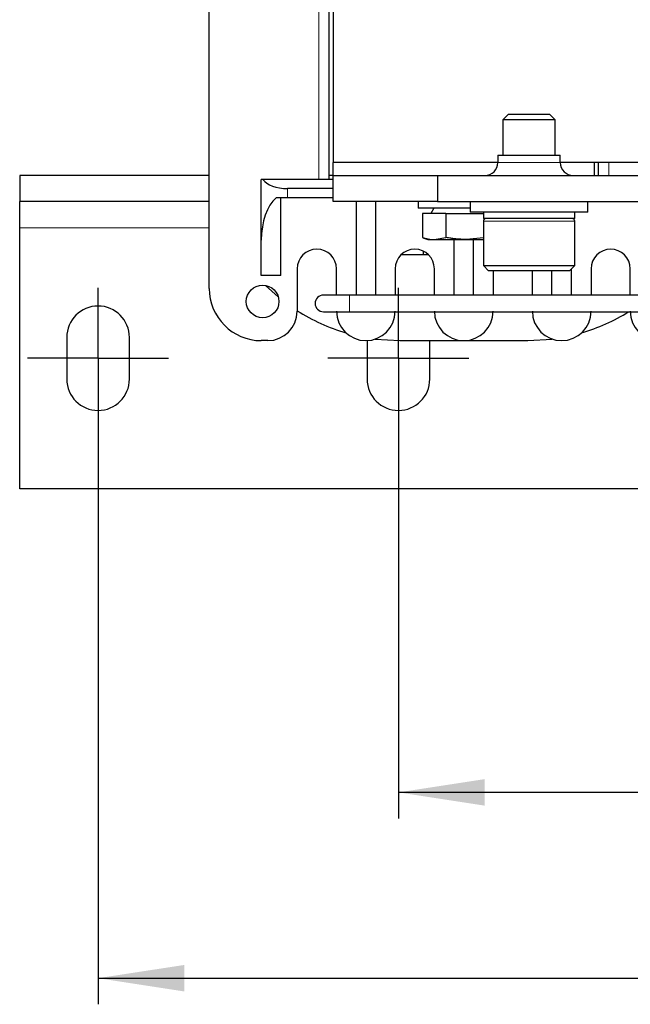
# Model space of a CAD drawing. Header units: millimetres. Extents: x 5 to 418, y 2 to 292.
# Tile 3 of 45: x 73 to 96, y 74 to 112. Entities that reach past the tile are written whole.
import ezdxf

# ---------------------------------------------------------------- set-up
doc = ezdxf.new("R2010")
doc.units = ezdxf.units.MM
doc.layers.add('SLD-0', color=7, linetype='Continuous')
doc.styles.add('SLDTEXTSTYLE0', font='TXT', dxfattribs={"width": 0.605})
doc.dimstyles.new('SLDDIMSTYLE0', dxfattribs={"dimtxt": 3.5, "dimasz": 3.302, "dimexe": 0, "dimexo": 0.0625, "dimgap": 0.875, "dimtad": 1, "dimlfac": 2, "dimrnd": 1e-09, "dimzin": 12, "dimdsep": 46, "dimtxsty": 'SLDTEXTSTYLE0', "dimsah": 1, "dimcen": 0.09, "dimadec": 0, "dimazin": 3, "dimtfac": 1, "dimtofl": 0, "dimtmove": 0, "dimatfit": 3, "dimfxl": 1, "dimfrac": 2, "dimtolj": 1, "dimtzin": 12, "dimarcsym": 0})

# ---------------------------------------------------------------- blocks, each defined once
blk = doc.blocks.new('_D_4')
at = {"layer": 'SLD-0'}
for p, q in [((87.002, 96.178), (87.002, 81.242)), ((132.002, 96.178), (132.002, 81.242)), ((132.002, 82.242), (87.002, 82.242))]:
    blk.add_line(p, q, dxfattribs=at)
for points in [[(87.002, 82.242), (90.304, 81.734), (90.304, 82.75)], [(132.002, 82.242), (128.7, 82.75), (128.7, 81.734)]]:
    blk.add_solid(points, dxfattribs=at)
at = {"layer": 'SLD-0', "insert": (106.828, 86.754), "char_height": 3.5, "attachment_point": 1, "style": 'SLDTEXTSTYLE0'}
blk.add_mtext('90', dxfattribs=at)
blk = doc.blocks.new('_D_5')
at = {"layer": 'SLD-0', "color": 7}
for p, q in [((75.502, 98.078), (75.502, 74.122)), ((143.502, 96.178), (143.502, 74.122)), ((75.502, 75.122), (143.502, 75.122))]:
    blk.add_line(p, q, dxfattribs=at)
for points in [[(75.502, 75.122), (78.804, 74.614), (78.804, 75.63)], [(143.502, 75.122), (140.2, 75.63), (140.2, 74.614)]]:
    blk.add_solid(points, dxfattribs=at)
at = {"layer": 'SLD-0', "color": 7, "insert": (105.492, 79.633), "char_height": 3.5, "attachment_point": 1, "style": 'SLDTEXTSTYLE0'}
blk.add_mtext('136', dxfattribs=at)
blk = doc.blocks.new('SW_CENTERMARKSYMBOL_1')
at = {"layer": 'SLD-0', "color": 0}
for p, q in [((0, 1.5), (0, 2.7)), ((0, 0), (0, 1.5)), ((-1.5, 0), (-2.7, 0)), ((0, 0), (-1.5, 0)), ((0, 0), (0, -1.5)), ((0, 0), (1.5, 0)), ((1.5, 0), (2.7, 0)), ((0, -1.5), (0, -2.7))]:
    blk.add_line(p, q, dxfattribs=at)
blk = doc.blocks.new('SW_CENTERMARKSYMBOL_4')
at = {"layer": 'SLD-0', "color": 0}
for p, q in [((0, 1.5), (0, 2.7)), ((0, 0), (0, 1.5)), ((-1.5, 0), (-2.7, 0)), ((0, 0), (-1.5, 0)), ((0, 0), (0, -1.5)), ((0, 0), (1.5, 0)), ((1.5, 0), (2.7, 0)), ((0, -1.5), (0, -2.7))]:
    blk.add_line(p, q, dxfattribs=at)
blk = doc.blocks.new('SW_CENTERMARKSYMBOL_5')
at = {"layer": 'SLD-0', "color": 0}
for p, q in [((0, 1.5), (0, 2.7)), ((0, 0), (0, 1.5)), ((-1.5, 0), (-2.7, 0)), ((0, 0), (-1.5, 0)), ((0, 0), (0, -1.5)), ((0, 0), (1.5, 0)), ((1.5, 0), (2.7, 0)), ((0, -1.5), (0, -2.7))]:
    blk.add_line(p, q, dxfattribs=at)

msp = doc.modelspace()

# ---------------------------------------------------------------- linework, layer by layer
at = {"color": 7, "linetype": 'Continuous', "lineweight": 25}
for p, q in [((79.752, 101.5531), (79.752, 120.4031)), ((84.352, 105.7281), (84.352, 116.2281)), ((84.502, 115.5781), (84.502, 106.3781)), ((91.2168, 108.2281), (91.002, 108.0133)), ((91.002, 108.0133), (91.002, 106.6531)), ((92.002, 108.0133), (91.002, 108.0133)), ((91.2168, 108.2281), (92.002, 108.2281)), ((92.002, 108.2281), (92.7873, 108.2281)), ((93.002, 108.0133), (92.002, 108.0133)), ((93.002, 108.0133), (92.7873, 108.2281)), ((93.002, 106.6531), (93.002, 108.0133)), ((90.807, 106.6531), (90.807, 106.3781)), ((90.807, 106.6531), (93.197, 106.6531)), ((93.197, 106.3781), (93.197, 106.6531)), ((90.807, 106.3781), (84.502, 106.3781)), ((84.502, 105.8781), (84.502, 106.3781)), ((94.502, 106.3781), (93.197, 106.3781)), ((94.502, 105.8781), (94.502, 106.3781)), ((98.627, 106.3781), (94.502, 106.3781)), ((94.652, 106.3781), (94.652, 105.8781)), ((72.502, 105.8781), (72.502, 104.8781)), ((79.752, 105.8781), (72.502, 105.8781)), ((81.752, 103.4054), (81.752, 105.7281)), ((81.8153, 105.7281), (81.752, 105.7281)), ((84.502, 105.7281), (81.8153, 105.7281)), ((84.502, 105.8781), (84.352, 105.8781)), ((84.502, 104.8781), (84.502, 105.8781)), ((84.502, 105.8781), (88.502, 105.8781)), ((88.502, 105.8781), (88.502, 104.8781)), ((88.502, 105.8781), (97.502, 105.8781)), ((84.502, 105.3781), (82.752, 105.3781)), ((82.752, 105.0281), (82.3161, 105.0281)), ((82.502, 102.0531), (82.502, 105.0281)), ((84.502, 105.0281), (82.752, 105.0281)), ((79.752, 104.8781), (72.502, 104.8781)), ((72.502, 103.8781), (72.502, 104.8781)), ((88.502, 104.8781), (84.502, 104.8781)), ((85.377, 104.8781), (85.377, 101.2956)), ((86.127, 104.8781), (86.127, 101.2956)), ((87.752, 104.8781), (87.752, 104.6281)), ((89.752, 104.6281), (87.752, 104.6281)), ((88.352, 104.6281), (88.2365, 104.4281)), ((88.502, 104.8781), (97.502, 104.8781)), ((89.752, 104.8781), (89.752, 104.4781)), ((94.252, 104.4781), (94.252, 104.8781)), ((87.9193, 104.4281), (87.9193, 103.5055)), ((88.8198, 104.4281), (87.9193, 104.4281)), ((88.8198, 104.4281), (88.8198, 103.5055)), ((88.8198, 104.4281), (90.252, 104.4281)), ((94.252, 104.4781), (89.752, 104.4781)), ((90.252, 104.4781), (90.252, 104.2281)), ((92.002, 104.2281), (90.252, 104.2281)), ((93.752, 104.2281), (92.002, 104.2281)), ((93.752, 104.2281), (93.752, 104.4781)), ((72.502, 93.8781), (72.502, 103.8781)), ((90.252, 104.1281), (90.252, 102.4281)), ((93.752, 102.4281), (93.752, 104.1281)), ((81.752, 102.0531), (81.752, 103.4054)), ((87.9193, 103.5055), (87.9793, 103.4826)), ((87.9791, 103.4819), (88.127, 103.4281)), ((88.127, 103.4281), (88.3696, 103.4281)), ((88.3696, 103.4281), (88.8198, 103.5055)), ((88.3696, 103.4281), (89.6112, 103.4281)), ((89.127, 103.4281), (89.127, 101.2956)), ((90.252, 103.4891), (89.6112, 103.4281)), ((89.6112, 103.4281), (90.252, 103.4281)), ((89.877, 101.2956), (89.877, 103.4281)), ((87.1171, 102.8531), (88.1369, 102.8531)), ((87.9466, 102.9816), (87.9466, 102.8531)), ((83.127, 102.3031), (83.127, 100.6781)), ((84.627, 101.2956), (84.627, 102.3031)), ((86.877, 102.3031), (86.877, 101.2956)), ((88.377, 101.2956), (88.377, 102.3031)), ((90.252, 102.4281), (90.452, 102.2281)), ((90.252, 102.4281), (92.002, 102.4281)), ((92.002, 102.4281), (93.752, 102.4281)), ((93.552, 102.2281), (93.752, 102.4281)), ((93.627, 101.2956), (93.627, 102.3031)), ((94.377, 102.3031), (94.377, 101.2956)), ((95.877, 101.2956), (95.877, 102.3031)), ((82.502, 102.0531), (81.752, 102.0531)), ((92.002, 102.2281), (90.452, 102.2281)), ((90.627, 102.2281), (90.627, 101.2956)), ((93.552, 102.2281), (92.002, 102.2281)), ((92.127, 101.2956), (92.127, 102.2281)), ((92.877, 101.2956), (92.877, 102.2281)), ((81.9134, 101.6681), (82.4029, 101.2249)), ((85.127, 101.2956), (84.127, 101.2956)), ((98.252, 101.2956), (85.127, 101.2956)), ((84.127, 100.6606), (85.127, 100.6606)), ((85.127, 100.6606), (98.252, 100.6606)), ((74.302, 99.6781), (74.302, 98.0781)), ((76.702, 98.0781), (76.702, 99.6781)), ((86.1155, 99.6134), (87.052, 99.5531)), ((91.952, 99.5531), (92.8886, 99.6134)), ((82.002, 99.5531), (81.752, 99.5531)), ((85.802, 99.5542), (85.802, 98.0781)), ((87.052, 99.5531), (91.952, 99.5531)), ((88.202, 98.0781), (88.202, 99.5531)), ((146.502, 93.8781), (72.502, 93.8781))]:
    msp.add_line(p, q, dxfattribs=at)
at = {"color": 7, "linetype": 'Continuous', "lineweight": 18}
for p, q in [((83.952, 116.2281), (83.952, 105.7281)), ((90.807, 106.3781), (93.197, 106.3781)), ((95.052, 105.8781), (95.052, 106.3781)), ((82.752, 105.3781), (82.752, 105.0281)), ((79.752, 103.8781), (72.502, 103.8781)), ((92.002, 104.1281), (90.252, 104.1281)), ((93.752, 104.1281), (92.002, 104.1281)), ((85.127, 101.2956), (85.127, 100.6606))]:
    msp.add_line(p, q, dxfattribs=at)
at = {"color": 7, "linetype": 'Continuous', "lineweight": 25}
msp.add_circle((81.802, 101.0531), 0.625, dxfattribs=at)
for centre, radius, start, end in [((90.307, 106.3781), 0.5, 270, 0), ((93.697, 106.3781), 0.5, 180, 270), ((90.352, 104.1281), 0.1, 90, 180), ((93.652, 104.1281), 0.1, 0, 90), ((83.877, 102.3031), 0.75, 0, 180), ((87.627, 102.3031), 0.75, 0, 180), ((95.127, 102.3031), 0.75, 360, 180), ((81.752, 101.5531), 2, 180, 270), ((84.127, 100.9781), 0.3175, 90, 270), ((75.502, 99.6781), 1.2, 0, 180), ((82.002, 100.6781), 1.125, 270, 0), ((87.052, 106.8531), 7.3, 237.47475, 253.59374), ((85.752, 100.6781), 1.125, 180, 0), ((89.502, 100.6781), 1.125, 180, 0), ((93.252, 100.6781), 1.125, 180, 360), ((91.952, 106.8531), 7.3, 286.40626, 301.97409), ((97.002, 100.6781), 1.125, 180, 270), ((75.502, 98.0781), 1.2, 180, 0), ((87.002, 98.0781), 1.2, 180, 0)]:
    msp.add_arc(centre, radius, start, end, dxfattribs=at)
for centre, major_axis, ratio, start_param, end_param in [((82.752, 105.9165), (1, 0), 0.5384615, 3.4991638, 4.712389), ((82.752, 103.4054), (0, 1.803), 0.5546218, 0.4510268, 1.5707963)]:
    msp.add_ellipse(centre, major_axis=major_axis, ratio=ratio, start_param=start_param, end_param=end_param, dxfattribs=at)
for points, knots in [([(87.9193, 103.5055), (87.9564, 103.4943), (88.0305, 103.4717), (88.1428, 103.4473), (88.237, 103.4343), (88.3127, 103.4289), (88.3506, 103.4283), (88.3696, 103.4281)], [0, 0, 0, 0, 0.2488978, 0.4983611, 0.7487857, 0.8743105, 1, 1, 1, 1]), ([(89.6112, 103.4281), (89.5613, 103.4287), (89.4615, 103.4298), (89.3118, 103.439), (89.1622, 103.4534), (89.0303, 103.4707), (88.9162, 103.4884), (88.852, 103.4998), (88.8198, 103.5055)], [0, 0, 0, 0, 0.1878644, 0.3760153, 0.5649477, 0.7541009, 0.8770306, 1, 1, 1, 1])]:
    msp.add_open_spline(points, degree=3, knots=knots, dxfattribs=at)

# ---------------------------------------------------------------- block references
at = {"layer": 'SLD-0'}
for name, p in [('SW_CENTERMARKSYMBOL_1', (75.502, 98.8781)), ('SW_CENTERMARKSYMBOL_4', (75.502, 98.8781)), ('SW_CENTERMARKSYMBOL_5', (87.002, 98.8781))]:
    msp.add_blockref(name, p, dxfattribs=at)

# ---------------------------------------------------------------- dimensions: what is measured, and where the dimension line sits
at = {"layer": 'SLD-0', "color": 7}
dim = msp.add_linear_dim(base=(143.502, 75.1216), p1=(75.502, 98.0781), p2=(143.502, 96.1781), dimstyle='SLDDIMSTYLE0', dxfattribs=at)
dim.commit()
dim.dimension.update_dxf_attribs({"geometry": '_D_5', "text_midpoint": (109.502, 75.1216), "dimtype": 160})
at = {"layer": 'SLD-0'}
dim = msp.add_linear_dim(base=(87.002, 82.242), p1=(132.002, 96.1781), p2=(87.002, 96.1781), dimstyle='SLDDIMSTYLE0', dxfattribs=at)
dim.commit()
dim.dimension.update_dxf_attribs({"geometry": '_D_4', "text_midpoint": (109.502, 82.242), "dimtype": 160})

doc.saveas('drawing.dxf')
